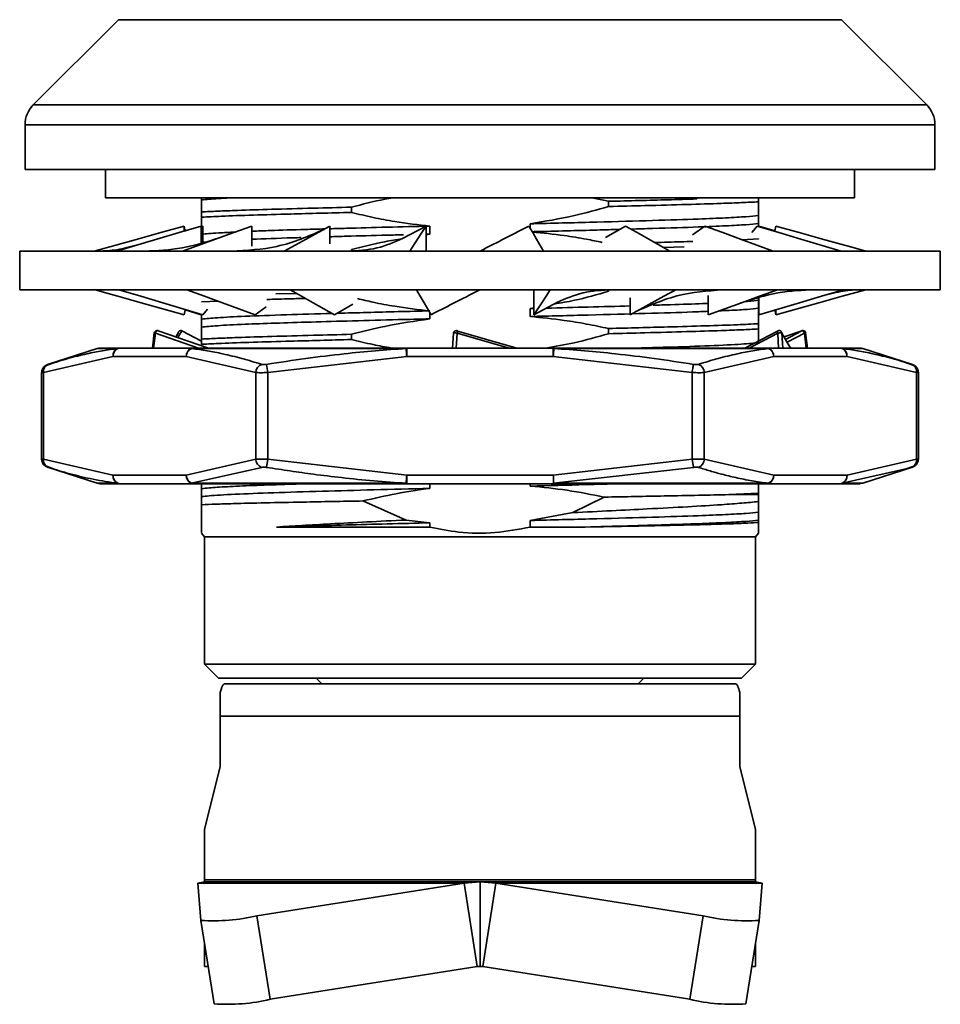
# Model space of a CAD drawing. Header units: millimetres. Extents: x 242 to 1877, y 992 to 1461.
# Tile 22 of 25: x 1614 to 1647, y 1156 to 1191. Entities that reach past the tile are written whole.
import ezdxf

# ---------------------------------------------------------------- set-up
doc = ezdxf.new("R2010")
doc.units = ezdxf.units.MM
doc.layers.add('粗实线层', color=7, linetype='Continuous', lineweight=35)

msp = doc.modelspace()

# ---------------------------------------------------------------- linework, layer by layer
at = {"layer": '粗实线层'}
for p, q in [((1617.497, 1190.761), (1614.482, 1187.747)), ((1617.497, 1190.761), (1643.082, 1190.761)), ((1646.097, 1187.747), (1643.082, 1190.761)), ((1614.482, 1187.747), (1646.097, 1187.747)), ((1614.19, 1187.04), (1614.19, 1185.454)), ((1614.19, 1187.04), (1646.39, 1187.04)), ((1646.39, 1185.454), (1646.39, 1187.04)), ((1614.19, 1185.454), (1646.39, 1185.454)), ((1617.04, 1185.454), (1617.04, 1184.454)), ((1643.54, 1184.454), (1643.54, 1185.454)), ((1617.04, 1184.454), (1643.54, 1184.454)), ((1620.44, 1184.454), (1620.44, 1184.382)), ((1634.242, 1184.454), (1634.839, 1184.333)), ((1637.962, 1184.417), (1637.916, 1184.454)), ((1637.962, 1184.454), (1637.962, 1184.417)), ((1640.14, 1184.316), (1640.14, 1184.454)), ((1625.74, 1183.941), (1625.74, 1184.126)), ((1634.839, 1184.333), (1634.839, 1184.148)), ((1620.44, 1183.958), (1620.44, 1183.773)), ((1640.14, 1183.549), (1640.14, 1183.831)), ((1619.825, 1183.456), (1619.855, 1183.268)), ((1619.825, 1183.279), (1619.825, 1183.456)), ((1620.425, 1182.868), (1620.425, 1183.456)), ((1620.487, 1183.456), (1620.425, 1183.437)), ((1620.487, 1182.885), (1620.487, 1183.456)), ((1622.214, 1182.742), (1622.214, 1183.456)), ((1624.978, 1182.824), (1624.978, 1183.456)), ((1628.382, 1183.456), (1627.529, 1183.006)), ((1628.382, 1182.571), (1628.382, 1183.456)), ((1628.518, 1183.174), (1628.518, 1183.456)), ((1632.061, 1183.539), (1632.061, 1183.381)), ((1635.443, 1183.456), (1634.734, 1183.056)), ((1638.247, 1183.456), (1637.815, 1183.142)), ((1640.092, 1183.456), (1639.907, 1183.23)), ((1640.14, 1183.451), (1640.14, 1183.549)), ((1640.154, 1183.456), (1640.727, 1183.287)), ((1640.754, 1183.456), (1640.727, 1183.287)), ((1620.44, 1183.164), (1620.44, 1182.882)), ((1628.382, 1183.151), (1628.518, 1183.174)), ((1628.518, 1183.174), (1628.382, 1183.17)), ((1620.677, 1182.902), (1620.44, 1182.882)), ((1620.44, 1182.882), (1620.44, 1182.817)), ((1637.516, 1182.719), (1636.785, 1182.699)), ((1639.566, 1182.974), (1640.14, 1183.001)), ((1640.14, 1182.999), (1640.14, 1183.001)), ((1643.943, 1182.567), (1643.573, 1182.674)), ((1614.001, 1182.571), (1614.001, 1181.206)), ((1630.29, 1182.571), (1614.001, 1182.571)), ((1625.74, 1182.571), (1625.74, 1182.626)), ((1646.579, 1182.571), (1630.29, 1182.571)), ((1646.579, 1181.206), (1646.579, 1182.571)), ((1614.001, 1181.206), (1630.29, 1181.206)), ((1616.636, 1181.21), (1617.006, 1181.103)), ((1623.059, 1181.054), (1623.801, 1181.075)), ((1630.29, 1181.206), (1646.579, 1181.206)), ((1632.197, 1181.206), (1632.197, 1180.321)), ((1634.839, 1181.206), (1634.839, 1181.148)), ((1635.601, 1180.922), (1635.601, 1180.321)), ((1638.365, 1181.004), (1638.365, 1180.321)), ((1640.14, 1180.831), (1640.14, 1180.96)), ((1621.022, 1180.8), (1620.44, 1180.773)), ((1620.44, 1180.778), (1620.44, 1180.773)), ((1622.332, 1180.321), (1622.719, 1180.602)), ((1625.136, 1180.321), (1625.787, 1180.688)), ((1632.197, 1180.564), (1632.061, 1180.539)), ((1632.197, 1180.321), (1633.05, 1180.771)), ((1640.14, 1180.549), (1640.14, 1180.831)), ((1640.154, 1180.909), (1640.154, 1180.321)), ((1619.825, 1180.321), (1619.852, 1180.49)), ((1619.852, 1180.49), (1620.425, 1180.321)), ((1620.44, 1180.335), (1620.44, 1180.164)), ((1620.487, 1180.321), (1620.645, 1180.514)), ((1628.518, 1180.174), (1628.518, 1180.396)), ((1632.061, 1180.539), (1632.197, 1180.542)), ((1632.061, 1180.539), (1632.061, 1180.257)), ((1640.754, 1180.321), (1640.724, 1180.509)), ((1640.754, 1180.498), (1640.754, 1180.321)), ((1620.44, 1180.164), (1620.44, 1179.882)), ((1640.14, 1179.816), (1640.14, 1180.001)), ((1618.765, 1179.677), (1618.702, 1179.14)), ((1618.801, 1179.669), (1618.74, 1179.14)), ((1620.323, 1179.14), (1618.801, 1179.669)), ((1618.905, 1179.753), (1620.681, 1179.14)), ((1619.529, 1179.538), (1619.606, 1179.669)), ((1619.735, 1179.753), (1619.597, 1179.514)), ((1620.44, 1179.386), (1619.735, 1179.753)), ((1625.74, 1179.441), (1625.74, 1179.626)), ((1629.35, 1179.669), (1629.315, 1179.14)), ((1629.485, 1179.669), (1629.452, 1179.14)), ((1629.459, 1179.753), (1631.591, 1179.14)), ((1631.317, 1179.14), (1629.485, 1179.669)), ((1634.839, 1179.833), (1634.839, 1179.648)), ((1639.666, 1179.14), (1640.844, 1179.753)), ((1640.827, 1179.669), (1639.815, 1179.14)), ((1640.827, 1179.669), (1640.853, 1179.14)), ((1640.974, 1179.669), (1641.002, 1179.14)), ((1641.283, 1179.14), (1640.974, 1179.669)), ((1641.674, 1179.753), (1641.051, 1179.538)), ((1641.104, 1179.447), (1641.674, 1179.753)), ((1641.767, 1179.669), (1641.165, 1179.343)), ((1641.767, 1179.669), (1641.828, 1179.14)), ((1641.878, 1179.14), (1641.814, 1179.677)), ((1620.44, 1179.458), (1620.44, 1179.273)), ((1641.292, 1179.139), (1641.271, 1179.175)), ((1617.301, 1178.84), (1614.845, 1178.277)), ((1616.744, 1179.125), (1614.984, 1178.553)), ((1617.473, 1179.125), (1616.744, 1179.125)), ((1619.895, 1178.84), (1617.301, 1178.84)), ((1617.561, 1179.14), (1617.473, 1179.125)), ((1617.561, 1179.14), (1617.482, 1179.126)), ((1617.482, 1179.126), (1617.561, 1179.14)), ((1620.155, 1179.14), (1617.561, 1179.14)), ((1622.351, 1178.277), (1619.895, 1178.84)), ((1620.076, 1179.126), (1620.155, 1179.14)), ((1620.085, 1179.125), (1620.155, 1179.14)), ((1627.678, 1179.125), (1620.085, 1179.125)), ((1627.695, 1178.84), (1622.784, 1178.277)), ((1627.695, 1179.14), (1627.678, 1179.125)), ((1627.695, 1179.14), (1627.695, 1179.126)), ((1632.884, 1179.14), (1627.695, 1179.14)), ((1632.884, 1178.84), (1627.695, 1178.84)), ((1632.884, 1179.126), (1632.884, 1179.14)), ((1632.902, 1179.125), (1632.884, 1179.14)), ((1637.795, 1178.277), (1632.884, 1178.84)), ((1640.494, 1179.125), (1632.902, 1179.125)), ((1640.684, 1178.84), (1638.228, 1178.277)), ((1640.424, 1179.14), (1640.494, 1179.125)), ((1640.424, 1179.14), (1640.503, 1179.126)), ((1643.018, 1179.14), (1640.424, 1179.14)), ((1643.278, 1178.84), (1640.684, 1178.84)), ((1643.097, 1179.126), (1643.018, 1179.14)), ((1643.106, 1179.125), (1643.018, 1179.14)), ((1643.018, 1179.14), (1643.097, 1179.126)), ((1643.835, 1179.125), (1643.106, 1179.125)), ((1645.734, 1178.277), (1643.278, 1178.84)), ((1645.595, 1178.553), (1643.835, 1179.125)), ((1615.267, 1178.638), (1614.942, 1178.524)), ((1615.326, 1178.656), (1615.013, 1178.563)), ((1622.738, 1178.563), (1622.784, 1178.277)), ((1645.637, 1178.524), (1645.31, 1178.639)), ((1614.778, 1178.28), (1614.778, 1175.201)), ((1614.845, 1178.277), (1614.845, 1175.203)), ((1622.351, 1175.203), (1622.351, 1178.277)), ((1622.784, 1178.277), (1622.784, 1175.203)), ((1637.795, 1175.203), (1637.795, 1178.277)), ((1638.228, 1178.277), (1638.228, 1175.203)), ((1645.734, 1175.203), (1645.734, 1178.277)), ((1645.801, 1178.269), (1645.799, 1178.295)), ((1645.801, 1175.2), (1645.801, 1178.28)), ((1614.781, 1175.17), (1614.778, 1175.212)), ((1614.845, 1175.203), (1617.301, 1174.64)), ((1619.895, 1174.64), (1622.351, 1175.203)), ((1622.784, 1175.203), (1622.738, 1174.918)), ((1622.784, 1175.203), (1627.695, 1174.64)), ((1632.884, 1174.64), (1637.795, 1175.203)), ((1637.795, 1175.203), (1637.841, 1174.918)), ((1638.228, 1175.203), (1640.684, 1174.64)), ((1643.278, 1174.64), (1645.734, 1175.203)), ((1614.945, 1174.955), (1615.25, 1174.848)), ((1614.984, 1174.927), (1616.744, 1174.355)), ((1619.895, 1174.64), (1617.301, 1174.64)), ((1622.564, 1174.918), (1620.085, 1174.355)), ((1632.884, 1174.64), (1627.695, 1174.64)), ((1637.841, 1174.918), (1632.893, 1174.354)), ((1643.278, 1174.64), (1640.684, 1174.64)), ((1645.567, 1174.918), (1643.106, 1174.355)), ((1643.834, 1174.354), (1645.596, 1174.927)), ((1645.302, 1174.839), (1645.637, 1174.956)), ((1617.473, 1174.355), (1616.744, 1174.355)), ((1616.837, 1174.34), (1617.561, 1174.34)), ((1617.561, 1174.34), (1617.473, 1174.355)), ((1617.561, 1174.34), (1620.155, 1174.34)), ((1627.678, 1174.355), (1620.085, 1174.355)), ((1620.155, 1174.34), (1627.695, 1174.34)), ((1620.44, 1174.34), (1620.44, 1174.164)), ((1627.695, 1174.34), (1632.884, 1174.34)), ((1628.518, 1174.174), (1628.518, 1174.34)), ((1632.061, 1174.34), (1632.061, 1174.257)), ((1632.893, 1174.354), (1632.884, 1174.34)), ((1640.424, 1174.34), (1643.018, 1174.34)), ((1643.106, 1174.355), (1643.018, 1174.34)), ((1620.44, 1174.164), (1620.44, 1173.882)), ((1639.09, 1173.954), (1640.14, 1174.001)), ((1639.09, 1173.954), (1640.14, 1173.954)), ((1640.14, 1173.954), (1640.14, 1174.001)), ((1640.14, 1173.708), (1640.14, 1173.954)), ((1627.677, 1173.055), (1626.148, 1173.729)), ((1634.684, 1173.866), (1633.574, 1173.317)), ((1633.574, 1173.317), (1632.061, 1173.039)), ((1640.14, 1173.049), (1640.14, 1173.331)), ((1628.518, 1172.956), (1627.677, 1173.055)), ((1628.518, 1172.806), (1628.518, 1172.956)), ((1632.061, 1173.039), (1632.061, 1172.806)), ((1640.14, 1172.967), (1640.14, 1173.049)), ((1620.44, 1172.59), (1620.54, 1172.454)), ((1628.518, 1172.806), (1623.092, 1172.806)), ((1634.006, 1172.806), (1632.061, 1172.806)), ((1640.04, 1172.454), (1640.14, 1172.591)), ((1620.54, 1172.454), (1620.54, 1167.954)), ((1640.04, 1172.454), (1620.54, 1172.454)), ((1640.04, 1167.954), (1640.04, 1172.454)), ((1620.54, 1167.954), (1621.04, 1167.454)), ((1640.04, 1167.954), (1620.54, 1167.954)), ((1639.54, 1167.454), (1640.04, 1167.954)), ((1639.54, 1167.454), (1621.04, 1167.454)), ((1624.49, 1167.454), (1624.69, 1167.254)), ((1635.89, 1167.254), (1636.09, 1167.454)), ((1639.337, 1167.254), (1621.242, 1167.254)), ((1621.1, 1166.954), (1621.1, 1166.111)), ((1639.479, 1166.111), (1639.479, 1166.954)), ((1621.1, 1164.335), (1621.1, 1166.111)), ((1621.1, 1166.111), (1639.479, 1166.111)), ((1639.479, 1164.335), (1639.479, 1166.111)), ((1620.54, 1162.099), (1621.1, 1164.335)), ((1639.479, 1164.335), (1640.04, 1162.099)), ((1620.54, 1160.325), (1620.54, 1162.099)), ((1640.04, 1162.099), (1640.04, 1160.325)), ((1620.307, 1160.205), (1620.54, 1160.254)), ((1620.307, 1160.205), (1629.727, 1160.205)), ((1620.41, 1158.887), (1620.307, 1160.205)), ((1640.04, 1160.325), (1620.54, 1160.325)), ((1620.54, 1160.325), (1620.54, 1160.254)), ((1630.29, 1160.254), (1620.54, 1160.254)), ((1629.727, 1160.205), (1622.398, 1159.047)), ((1630.29, 1160.254), (1629.727, 1160.205)), ((1630.195, 1157.251), (1629.727, 1160.205)), ((1630.852, 1160.205), (1630.29, 1160.254)), ((1640.04, 1160.254), (1630.29, 1160.254)), ((1630.29, 1157.254), (1630.29, 1160.254)), ((1630.852, 1160.205), (1630.384, 1157.251)), ((1630.852, 1160.205), (1640.272, 1160.205)), ((1638.181, 1159.047), (1630.852, 1160.205)), ((1640.04, 1160.254), (1640.04, 1160.325)), ((1640.04, 1160.254), (1640.272, 1160.205)), ((1640.272, 1160.205), (1640.169, 1158.887)), ((1622.866, 1156.093), (1622.398, 1159.047)), ((1637.713, 1156.093), (1638.181, 1159.047)), ((1620.879, 1155.933), (1620.41, 1158.887)), ((1639.7, 1155.933), (1640.169, 1158.887)), ((1620.54, 1157.254), (1620.54, 1158.073)), ((1640.04, 1158.073), (1640.04, 1157.254)), ((1620.54, 1157.254), (1620.67, 1157.252)), ((1630.195, 1157.251), (1622.866, 1156.093)), ((1630.195, 1157.251), (1630.29, 1157.254)), ((1630.29, 1157.254), (1630.384, 1157.251)), ((1637.713, 1156.093), (1630.384, 1157.251)), ((1639.91, 1157.252), (1640.04, 1157.254))]:
    msp.add_line(p, q, dxfattribs=at)
at = {"layer": '粗实线层', "flags": 128}
for points in [[(1619.825, 1183.456), (1618.994, 1183.225), (1618.164, 1182.994), (1616.64, 1182.571)], [(1620.425, 1183.456), (1619.642, 1183.225), (1618.859, 1182.994), (1617.422, 1182.571)], [(1622.214, 1183.456), (1621.574, 1183.225), (1620.933, 1182.994), (1619.757, 1182.571)], [(1624.978, 1183.456), (1624.557, 1183.225), (1624.135, 1182.994), (1623.362, 1182.571)], [(1628.382, 1183.456), (1628.231, 1183.225), (1628.08, 1182.994), (1627.802, 1182.571)], [(1632.017, 1183.456), (1632.154, 1183.225), (1632.291, 1182.994), (1632.542, 1182.571)], [(1635.443, 1183.456), (1635.852, 1183.225), (1636.261, 1182.994), (1637.011, 1182.571)], [(1638.247, 1183.456), (1638.879, 1183.225), (1639.51, 1182.994), (1640.669, 1182.571)], [(1640.092, 1183.456), (1640.87, 1183.225), (1641.648, 1182.994), (1643.075, 1182.571)], [(1640.754, 1183.456), (1641.585, 1183.225), (1642.415, 1182.994), (1643.573, 1182.673)], [(1617.006, 1181.104), (1617.471, 1180.975), (1618.301, 1180.745), (1619.825, 1180.321)], [(1617.504, 1181.206), (1618.282, 1180.975), (1619.06, 1180.745), (1620.487, 1180.321)], [(1619.91, 1181.206), (1620.542, 1180.975), (1621.173, 1180.745), (1622.332, 1180.321)], [(1623.568, 1181.206), (1623.977, 1180.975), (1624.386, 1180.745), (1625.136, 1180.321)], [(1628.037, 1181.206), (1628.174, 1180.975), (1628.311, 1180.745), (1628.562, 1180.321)], [(1632.777, 1181.206), (1632.626, 1180.975), (1632.474, 1180.745), (1632.197, 1180.321)], [(1637.218, 1181.206), (1636.796, 1180.975), (1636.374, 1180.745), (1635.601, 1180.321)], [(1640.822, 1181.206), (1640.181, 1180.975), (1639.54, 1180.745), (1638.365, 1180.321)], [(1643.157, 1181.206), (1642.374, 1180.975), (1641.591, 1180.745), (1640.154, 1180.321)], [(1643.939, 1181.206), (1643.108, 1180.975), (1642.278, 1180.745), (1640.754, 1180.321)], [(1627.695, 1174.64), (1627.692, 1174.593), (1627.69, 1174.547), (1627.687, 1174.504), (1627.684, 1174.463), (1627.682, 1174.428), (1627.68, 1174.397), (1627.679, 1174.373), (1627.678, 1174.355)], [(1627.695, 1174.64), (1627.695, 1174.582), (1627.695, 1174.525), (1627.695, 1174.473), (1627.695, 1174.428), (1627.695, 1174.391), (1627.695, 1174.363), (1627.695, 1174.346), (1627.695, 1174.34)], [(1617.462, 1174.363), (1617.51, 1174.346), (1617.561, 1174.34)]]:
    msp.add_lwpolyline(points, dxfattribs=at)
at = {"layer": '粗实线层'}
for centre, radius, start, end in [((1615.19, 1187.04), 1, 135, 180), ((1645.39, 1187.04), 1, 0, 45), ((1618.864, 1179.662), 0.1, 71.1663, 180), ((1641.715, 1179.662), 0.1, 6.8028, 108.8913), ((1616.837, 1178.84), 0.3, 90, 107.9999), ((1643.742, 1178.84), 0.3, 72, 90.0001), ((1615.11, 1178.314), 0.267, 111.3761, 187.9106), ((1622.674, 1178.259), 0.323, 109.8325, 176.7007), ((1637.906, 1178.259), 0.323, 3.2993, 70.1675), ((1645.469, 1178.314), 0.267, 352.0894, 68.624), ((1645.501, 1178.269), 0.3, 25.2157, 72), ((1615.11, 1175.166), 0.267, 172.0894, 248.6241), ((1622.674, 1175.222), 0.323, 183.2993, 250.1675), ((1637.906, 1175.222), 0.323, 289.8325, 356.7007), ((1645.469, 1175.166), 0.267, 291.3761, 7.9106), ((1615.078, 1175.212), 0.3, 231.032, 252), ((1617.598, 1174.627), 0.297, 177.3973, 242.7474), ((1620.205, 1174.64), 0.309, 180.002, 247.3104), ((1620.198, 1174.63), 0.303, 178.1731, 241.5102), ((1640.375, 1174.64), 0.309, 292.6906, 359.9965), ((1642.996, 1174.621), 0.282, 274.4021, 3.8112), ((1642.992, 1174.618), 0.287, 293.4487, 4.3581), ((1616.837, 1174.64), 0.3, 252.0009, 270), ((1620.156, 1174.572), 0.232, 243.8292, 269.777), ((1620.156, 1174.516), 0.176, 246.4238, 269.8303), ((1627.7, 1174.364), 0.0241, 201.9841, 259.2193), ((1640.424, 1174.516), 0.176, 270.1693, 293.576), ((1640.424, 1174.568), 0.228, 270.0624, 290.3032), ((1620.884, 1165.43), 6.56, 265.8612, 283.3438), ((1639.695, 1165.43), 6.56, 256.6562, 274.1388), ((1621.352, 1162.476), 6.56, 265.8612, 283.3438), ((1639.227, 1162.476), 6.56, 256.6562, 274.1388)]:
    msp.add_arc(centre, radius, start, end, dxfattribs=at)
for points, knots in [([(1621.43, 1184.454), (1621.159, 1184.439), (1620.716, 1184.415), (1620.517, 1184.391), (1620.44, 1184.382)], [0, 0, 0, 0, 0.611074, 1, 1, 1, 1]), ([(1625.74, 1184.126), (1626.133, 1184.229), (1626.62, 1184.358), (1627.116, 1184.438), (1627.212, 1184.454)], [0, 0, 0, 0, 0.806439, 1, 1, 1, 1]), ([(1634.839, 1184.333), (1635.202, 1184.342), (1635.933, 1184.36), (1636.989, 1184.388), (1637.626, 1184.407), (1637.962, 1184.417)], [0, 0, 0, 0, 0.3185955, 0.6412981, 1, 1, 1, 1]), ([(1620.44, 1184.382), (1620.44, 1184.342), (1620.44, 1184.276), (1620.44, 1184.122), (1620.44, 1184.012), (1620.44, 1183.958)], [0, 0, 0, 0, 0.4329454, 0.7162699, 1, 1, 1, 1]), ([(1620.44, 1183.958), (1620.622, 1183.967), (1620.989, 1183.985), (1621.801, 1184.017), (1622.907, 1184.051), (1624.276, 1184.088), (1625.283, 1184.114), (1625.74, 1184.126)], [0, 0, 0, 0, 0.15935, 0.320754, 0.556459, 0.798999, 1, 1, 1, 1]), ([(1634.839, 1184.148), (1634.437, 1184.035), (1633.523, 1183.779), (1632.586, 1183.625), (1632.061, 1183.539)], [0, 0, 0, 0, 0.440151, 1, 1, 1, 1]), ([(1640.14, 1184.316), (1639.951, 1184.306), (1639.573, 1184.287), (1638.74, 1184.255), (1637.618, 1184.221), (1636.261, 1184.184), (1635.275, 1184.159), (1634.839, 1184.148)], [0, 0, 0, 0, 0.1639771, 0.3301956, 0.5658993, 0.8084382, 1, 1, 1, 1]), ([(1640.14, 1183.831), (1640.14, 1183.878), (1640.14, 1183.955), (1640.14, 1184.132), (1640.14, 1184.254), (1640.14, 1184.316)], [0, 0, 0, 0, 0.443937, 0.721734, 1, 1, 1, 1]), ([(1625.74, 1183.941), (1625.366, 1183.931), (1624.614, 1183.912), (1623.429, 1183.88), (1622.222, 1183.846), (1621.166, 1183.809), (1620.662, 1183.784), (1620.44, 1183.773)], [0, 0, 0, 0, 0.1639771, 0.3301956, 0.5658993, 0.8084382, 1, 1, 1, 1]), ([(1620.44, 1183.773), (1620.44, 1183.66), (1620.44, 1183.404), (1620.44, 1183.25), (1620.44, 1183.164)], [0, 0, 0, 0, 0.440151, 1, 1, 1, 1]), ([(1628.518, 1183.456), (1628.103, 1183.503), (1627.428, 1183.58), (1626.503, 1183.757), (1625.994, 1183.879), (1625.74, 1183.941)], [0, 0, 0, 0, 0.443937, 0.721734, 1, 1, 1, 1]), ([(1632.061, 1183.539), (1632.115, 1183.54), (1632.927, 1183.56), (1634.459, 1183.599), (1636.436, 1183.655), (1637.947, 1183.702), (1639.018, 1183.748), (1639.754, 1183.789), (1640.011, 1183.817), (1640.14, 1183.831)], [0, 0, 0, 0, 0.013578, 0.203971, 0.393642, 0.579217, 0.718648, 0.859589, 1, 1, 1, 1]), ([(1622.214, 1183.273), (1622.429, 1183.282), (1622.975, 1183.304), (1623.86, 1183.331), (1624.568, 1183.351), (1624.798, 1183.357)], [0, 0, 0, 0, 0.305165, 0.774212, 1, 1, 1, 1]), ([(1624.978, 1183.363), (1625.17, 1183.368), (1625.795, 1183.386), (1626.99, 1183.418), (1628.009, 1183.443), (1628.518, 1183.456)], [0, 0, 0, 0, 0.181474, 0.591667, 1, 1, 1, 1]), ([(1632.017, 1183.456), (1631.507, 1183.194), (1630.932, 1182.9), (1630.354, 1182.604), (1630.29, 1182.571)], [0, 0, 0, 0, 0.887686, 1, 1, 1, 1]), ([(1640.14, 1183.549), (1640.011, 1183.535), (1639.754, 1183.507), (1639.02, 1183.465), (1637.94, 1183.42), (1636.806, 1183.384), (1635.889, 1183.358), (1635.628, 1183.351)], [0, 0, 0, 0, 0.20641, 0.413598, 0.618566, 0.89137, 1, 1, 1, 1]), ([(1621.065, 1183.042), (1620.626, 1182.903), (1619.745, 1182.624), (1618.872, 1182.589), (1618.434, 1182.571)], [0, 0, 0, 0, 0.4972235, 1, 1, 1, 1]), ([(1620.44, 1183.164), (1620.601, 1183.181), (1620.858, 1183.209), (1621.424, 1183.237), (1621.636, 1183.247)], [0, 0, 0, 0, 0.625438, 1, 1, 1, 1]), ([(1624.771, 1183.341), (1624.229, 1183.104), (1623.211, 1182.658), (1622.039, 1182.599), (1621.49, 1182.571)], [0, 0, 0, 0, 0.531922, 1, 1, 1, 1]), ([(1623.966, 1183.051), (1623.87, 1183.048), (1623.168, 1183.028), (1622.656, 1183.008), (1622.214, 1182.992)], [0, 0, 0, 0, 0.1371323, 1, 1, 1, 1]), ([(1627.577, 1183.15), (1627.385, 1183.145), (1626.684, 1183.128), (1625.784, 1183.104), (1625.169, 1183.086), (1624.978, 1183.08)], [0, 0, 0, 0, 0.206341, 0.753338, 1, 1, 1, 1]), ([(1627.548, 1183.02), (1627.257, 1182.889), (1626.675, 1182.626), (1625.964, 1182.589), (1625.607, 1182.571)], [0, 0, 0, 0, 0.499149, 1, 1, 1, 1]), ([(1625.74, 1182.626), (1626.133, 1182.727), (1626.726, 1182.881), (1627.33, 1182.976), (1627.534, 1183.008)], [0, 0, 0, 0, 0.663364, 1, 1, 1, 1]), ([(1635.238, 1183.34), (1634.971, 1183.332), (1634.055, 1183.306), (1632.95, 1183.278), (1632.164, 1183.259), (1632.134, 1183.258)], [0, 0, 0, 0, 0.2833384, 0.9728695, 1, 1, 1, 1]), ([(1632.14, 1183.248), (1632.518, 1183.21), (1633.16, 1183.147), (1633.981, 1183.011), (1634.424, 1182.918), (1634.607, 1182.88)], [0, 0, 0, 0, 0.456066, 0.775341, 1, 1, 1, 1]), ([(1618.164, 1182.79), (1617.916, 1182.724), (1617.416, 1182.591), (1617.01, 1182.578), (1616.806, 1182.571)], [0, 0, 0, 0, 0.4953875, 1, 1, 1, 1]), ([(1636.472, 1182.875), (1636.628, 1182.879), (1637.123, 1182.892), (1637.541, 1182.905), (1637.827, 1182.913)], [0, 0, 0, 0, 0.314948, 1, 1, 1, 1]), ([(1628.562, 1180.321), (1629.073, 1180.583), (1629.647, 1180.877), (1630.225, 1181.173), (1630.29, 1181.206)], [0, 0, 0, 0, 0.887685, 1, 1, 1, 1]), ([(1634.839, 1181.148), (1634.438, 1181.032), (1633.801, 1180.849), (1633.148, 1180.737), (1632.907, 1180.696)], [0, 0, 0, 0, 0.630765, 1, 1, 1, 1]), ([(1633.032, 1180.757), (1633.322, 1180.888), (1633.904, 1181.151), (1634.615, 1181.188), (1634.972, 1181.206)], [0, 0, 0, 0, 0.499149, 1, 1, 1, 1]), ([(1635.808, 1180.436), (1636.35, 1180.673), (1637.368, 1181.119), (1638.54, 1181.178), (1639.089, 1181.206)], [0, 0, 0, 0, 0.531922, 1, 1, 1, 1]), ([(1639.515, 1180.735), (1639.953, 1180.874), (1640.834, 1181.153), (1641.707, 1181.188), (1642.145, 1181.206)], [0, 0, 0, 0, 0.497223, 1, 1, 1, 1]), ([(1642.415, 1180.987), (1642.663, 1181.053), (1643.163, 1181.186), (1643.569, 1181.199), (1643.773, 1181.206)], [0, 0, 0, 0, 0.495388, 1, 1, 1, 1]), ([(1624.113, 1180.898), (1623.936, 1180.894), (1623.436, 1180.88), (1623.017, 1180.868), (1622.747, 1180.86)], [0, 0, 0, 0, 0.356415, 1, 1, 1, 1]), ([(1628.518, 1180.456), (1628.103, 1180.503), (1627.428, 1180.581), (1626.575, 1180.743), (1626.138, 1180.847), (1625.955, 1180.891)], [0, 0, 0, 0, 0.48161, 0.782981, 1, 1, 1, 1]), ([(1632.637, 1180.553), (1633.14, 1180.566), (1634.187, 1180.592), (1635.118, 1180.618), (1635.601, 1180.632)], [0, 0, 0, 0, 0.480597, 1, 1, 1, 1]), ([(1636.418, 1180.656), (1636.621, 1180.662), (1637.277, 1180.681), (1637.934, 1180.702), (1638.3, 1180.719), (1638.365, 1180.721)], [0, 0, 0, 0, 0.269299, 0.871721, 1, 1, 1, 1]), ([(1639.66, 1180.788), (1639.688, 1180.789), (1639.93, 1180.804), (1640.041, 1180.818), (1640.14, 1180.831)], [0, 0, 0, 0, 0.115158, 1, 1, 1, 1]), ([(1620.44, 1180.164), (1620.602, 1180.181), (1620.926, 1180.214), (1621.96, 1180.267), (1623.313, 1180.315), (1624.5, 1180.349), (1625.059, 1180.365)], [0, 0, 0, 0, 0.245453, 0.491116, 0.760276, 1, 1, 1, 1]), ([(1625.222, 1180.37), (1625.239, 1180.37), (1625.874, 1180.389), (1627.02, 1180.419), (1628.144, 1180.447), (1628.518, 1180.456)], [0, 0, 0, 0, 0.017696, 0.673221, 1, 1, 1, 1]), ([(1638.365, 1180.441), (1638.186, 1180.433), (1637.596, 1180.407), (1636.155, 1180.366), (1634.209, 1180.31), (1632.76, 1180.274), (1632.061, 1180.257)], [0, 0, 0, 0, 0.1275512, 0.4209117, 0.7210023, 1, 1, 1, 1]), ([(1632.061, 1180.257), (1632.465, 1180.217), (1633.134, 1180.151), (1634.059, 1179.997), (1634.579, 1179.887), (1634.839, 1179.833)], [0, 0, 0, 0, 0.432945, 0.71627, 1, 1, 1, 1]), ([(1640.14, 1180.549), (1640.02, 1180.536), (1639.78, 1180.511), (1639.306, 1180.479), (1638.868, 1180.462), (1638.74, 1180.457)], [0, 0, 0, 0, 0.413475, 0.828833, 1, 1, 1, 1]), ([(1640.14, 1180.001), (1640.14, 1180.099), (1640.14, 1180.33), (1640.14, 1180.469), (1640.14, 1180.549)], [0, 0, 0, 0, 0.4296537, 1, 1, 1, 1]), ([(1628.518, 1180.174), (1628.141, 1180.164), (1627.198, 1180.141), (1625.763, 1180.103), (1624.293, 1180.061), (1623.007, 1180.022), (1621.867, 1179.98), (1620.927, 1179.932), (1620.602, 1179.898), (1620.44, 1179.882)], [0, 0, 0, 0, 0.0950281, 0.2382137, 0.3804799, 0.5198584, 0.6601938, 0.8301694, 1, 1, 1, 1]), ([(1620.44, 1179.882), (1620.44, 1179.842), (1620.44, 1179.776), (1620.44, 1179.622), (1620.44, 1179.512), (1620.44, 1179.458)], [0, 0, 0, 0, 0.4329454, 0.7162699, 1, 1, 1, 1]), ([(1625.74, 1179.626), (1626.134, 1179.724), (1627.05, 1179.955), (1627.985, 1180.094), (1628.518, 1180.174)], [0, 0, 0, 0, 0.4296537, 1, 1, 1, 1]), ([(1634.839, 1179.833), (1635.203, 1179.842), (1635.934, 1179.86), (1637.102, 1179.892), (1638.308, 1179.926), (1639.388, 1179.963), (1639.905, 1179.989), (1640.14, 1180.001)], [0, 0, 0, 0, 0.15935, 0.320754, 0.556459, 0.798999, 1, 1, 1, 1]), ([(1618.801, 1179.669), (1618.796, 1179.67), (1618.785, 1179.671), (1618.773, 1179.673), (1618.765, 1179.674), (1618.765, 1179.674), (1618.765, 1179.674)], [0, 0, 0, 0, 0.25487, 0.508555, 0.794246, 1, 1, 1, 1]), ([(1618.905, 1179.753), (1618.901, 1179.755), (1618.894, 1179.759), (1618.88, 1179.76), (1618.863, 1179.756), (1618.846, 1179.745), (1618.831, 1179.73), (1618.817, 1179.71), (1618.807, 1179.69), (1618.803, 1179.676), (1618.801, 1179.669)], [0, 0, 0, 0, 0.1053547, 0.222322, 0.3527181, 0.4966929, 0.6291773, 0.7619368, 0.8926971, 1, 1, 1, 1]), ([(1619.735, 1179.753), (1619.729, 1179.755), (1619.716, 1179.759), (1619.694, 1179.76), (1619.67, 1179.756), (1619.648, 1179.745), (1619.629, 1179.73), (1619.615, 1179.71), (1619.607, 1179.69), (1619.606, 1179.676), (1619.606, 1179.669)], [0, 0, 0, 0, 0.1058553, 0.2226159, 0.352842, 0.4966906, 0.6291761, 0.7619368, 0.8926974, 1, 1, 1, 1]), ([(1620.44, 1179.458), (1620.622, 1179.467), (1620.989, 1179.485), (1621.801, 1179.517), (1622.907, 1179.551), (1624.276, 1179.588), (1625.283, 1179.614), (1625.74, 1179.626)], [0, 0, 0, 0, 0.1593497, 0.3207536, 0.5564588, 0.7989992, 1, 1, 1, 1]), ([(1629.485, 1179.669), (1629.478, 1179.67), (1629.464, 1179.671), (1629.44, 1179.673), (1629.416, 1179.674), (1629.392, 1179.674), (1629.373, 1179.674), (1629.36, 1179.673), (1629.352, 1179.671), (1629.35, 1179.67), (1629.35, 1179.669)], [0, 0, 0, 0, 0.118731, 0.2369099, 0.3699986, 0.5027213, 0.647216, 0.7669026, 0.8889473, 1, 1, 1, 1]), ([(1629.459, 1179.753), (1629.462, 1179.755), (1629.467, 1179.759), (1629.475, 1179.76), (1629.482, 1179.756), (1629.488, 1179.745), (1629.491, 1179.73), (1629.491, 1179.71), (1629.489, 1179.69), (1629.487, 1179.676), (1629.485, 1179.669)], [0, 0, 0, 0, 0.105355, 0.222323, 0.352719, 0.496693, 0.629177, 0.761936, 0.892697, 1, 1, 1, 1]), ([(1634.839, 1179.648), (1634.437, 1179.533), (1633.702, 1179.325), (1632.948, 1179.198), (1632.607, 1179.14)], [0, 0, 0, 0, 0.546708, 1, 1, 1, 1]), ([(1640.14, 1179.816), (1639.951, 1179.806), (1639.573, 1179.787), (1638.74, 1179.755), (1637.618, 1179.721), (1636.261, 1179.684), (1635.275, 1179.659), (1634.839, 1179.648)], [0, 0, 0, 0, 0.163977, 0.330196, 0.565899, 0.808438, 1, 1, 1, 1]), ([(1640.14, 1179.331), (1640.14, 1179.378), (1640.14, 1179.455), (1640.14, 1179.632), (1640.14, 1179.754), (1640.14, 1179.816)], [0, 0, 0, 0, 0.443937, 0.721734, 1, 1, 1, 1]), ([(1640.818, 1179.733), (1640.819, 1179.736), (1640.821, 1179.744), (1640.827, 1179.751), (1640.835, 1179.754), (1640.841, 1179.753), (1640.844, 1179.753)], [0, 0, 0, 0, 0.264415, 0.522377, 0.768819, 1, 1, 1, 1]), ([(1640.974, 1179.669), (1640.972, 1179.67), (1640.968, 1179.671), (1640.957, 1179.673), (1640.94, 1179.674), (1640.918, 1179.674), (1640.894, 1179.674), (1640.869, 1179.673), (1640.847, 1179.671), (1640.834, 1179.67), (1640.827, 1179.669)], [0, 0, 0, 0, 0.118731, 0.23691, 0.369999, 0.502721, 0.647216, 0.766903, 0.888947, 1, 1, 1, 1]), ([(1640.844, 1179.753), (1640.85, 1179.755), (1640.863, 1179.759), (1640.885, 1179.76), (1640.909, 1179.756), (1640.931, 1179.745), (1640.95, 1179.73), (1640.964, 1179.71), (1640.972, 1179.69), (1640.973, 1179.676), (1640.974, 1179.669)], [0, 0, 0, 0, 0.105357, 0.222324, 0.352717, 0.496687, 0.629173, 0.761934, 0.892697, 1, 1, 1, 1]), ([(1641.778, 1179.669), (1641.783, 1179.67), (1641.794, 1179.671), (1641.806, 1179.673), (1641.814, 1179.674), (1641.815, 1179.674), (1641.81, 1179.674), (1641.799, 1179.673), (1641.785, 1179.671), (1641.773, 1179.67), (1641.767, 1179.669)], [0, 0, 0, 0, 0.118731, 0.23691, 0.369999, 0.502721, 0.647216, 0.766903, 0.888947, 1, 1, 1, 1]), ([(1625.74, 1179.441), (1625.366, 1179.431), (1624.614, 1179.412), (1623.429, 1179.38), (1622.222, 1179.346), (1621.166, 1179.309), (1620.662, 1179.284), (1620.44, 1179.273)], [0, 0, 0, 0, 0.163977, 0.330196, 0.565899, 0.808438, 1, 1, 1, 1]), ([(1627.154, 1179.14), (1626.937, 1179.179), (1626.463, 1179.265), (1625.994, 1179.379), (1625.74, 1179.441)], [0, 0, 0, 0, 0.456934, 1, 1, 1, 1]), ([(1635.867, 1179.14), (1636.22, 1179.15), (1637.208, 1179.178), (1638.479, 1179.222), (1639.616, 1179.277), (1639.969, 1179.313), (1640.14, 1179.331)], [0, 0, 0, 0, 0.157608, 0.440862, 0.730614, 1, 1, 1, 1]), ([(1617.473, 1179.125), (1617.292, 1179.1), (1616.927, 1179.05), (1616.337, 1178.93), (1615.803, 1178.802), (1615.452, 1178.694), (1615.326, 1178.656)], [0, 0, 0, 0, 0.252051, 0.506752, 0.822775, 1, 1, 1, 1]), ([(1617.561, 1179.14), (1617.35, 1179.14), (1616.929, 1179.14), (1616.868, 1179.14), (1616.837, 1179.14)], [0, 0, 0, 0, 0.5, 1, 1, 1, 1]), ([(1620.085, 1179.125), (1620.055, 1179.111), (1620.004, 1179.085), (1619.945, 1179.015), (1619.906, 1178.934), (1619.899, 1178.872), (1619.895, 1178.84)], [0, 0, 0, 0, 0.291494, 0.501428, 0.750714, 1, 1, 1, 1]), ([(1622.564, 1178.563), (1622.331, 1178.634), (1621.872, 1178.774), (1621.227, 1178.931), (1620.633, 1179.05), (1620.267, 1179.1), (1620.085, 1179.125)], [0, 0, 0, 0, 0.282623, 0.558519, 0.780406, 1, 1, 1, 1]), ([(1627.695, 1179.14), (1626.977, 1179.14), (1625.54, 1179.14), (1623.537, 1179.14), (1621.692, 1179.14), (1620.667, 1179.14), (1620.155, 1179.14)], [0, 0, 0, 0, 0.25, 0.5, 0.75, 1, 1, 1, 1]), ([(1627.678, 1179.125), (1627.314, 1179.1), (1626.583, 1179.049), (1625.399, 1178.931), (1624.115, 1178.774), (1623.201, 1178.634), (1622.738, 1178.563)], [0, 0, 0, 0, 0.219873, 0.442058, 0.717667, 1, 1, 1, 1]), ([(1627.695, 1178.84), (1627.694, 1178.871), (1627.69, 1178.934), (1627.684, 1179.019), (1627.68, 1179.089), (1627.678, 1179.113), (1627.678, 1179.125)], [0, 0, 0, 0, 0.242563, 0.498487, 0.755226, 1, 1, 1, 1]), ([(1640.424, 1179.14), (1639.912, 1179.14), (1638.887, 1179.14), (1637.042, 1179.14), (1635.039, 1179.14), (1633.602, 1179.14), (1632.884, 1179.14)], [0, 0, 0, 0, 0.25, 0.5, 0.75, 1, 1, 1, 1]), ([(1632.902, 1179.125), (1632.901, 1179.111), (1632.899, 1179.086), (1632.895, 1179.015), (1632.89, 1178.934), (1632.886, 1178.872), (1632.884, 1178.84)], [0, 0, 0, 0, 0.2845948, 0.5014539, 0.750727, 1, 1, 1, 1]), ([(1637.841, 1178.563), (1637.378, 1178.634), (1636.463, 1178.774), (1635.178, 1178.931), (1633.995, 1179.05), (1633.265, 1179.1), (1632.902, 1179.125)], [0, 0, 0, 0, 0.28263, 0.558533, 0.780412, 1, 1, 1, 1]), ([(1640.494, 1179.125), (1640.312, 1179.1), (1639.945, 1179.049), (1639.351, 1178.931), (1638.707, 1178.774), (1638.248, 1178.634), (1638.015, 1178.563)], [0, 0, 0, 0, 0.219794, 0.441895, 0.717584, 1, 1, 1, 1]), ([(1643.742, 1179.14), (1643.711, 1179.14), (1643.65, 1179.14), (1643.229, 1179.14), (1643.018, 1179.14)], [0, 0, 0, 0, 0.5, 1, 1, 1, 1]), ([(1645.567, 1178.563), (1645.336, 1178.634), (1644.88, 1178.774), (1644.241, 1178.931), (1643.651, 1179.05), (1643.287, 1179.1), (1643.106, 1179.125)], [0, 0, 0, 0, 0.282616, 0.558504, 0.780398, 1, 1, 1, 1]), ([(1643.106, 1179.125), (1643.135, 1179.111), (1643.184, 1179.085), (1643.239, 1179.015), (1643.273, 1178.934), (1643.276, 1178.872), (1643.278, 1178.84)], [0, 0, 0, 0, 0.2885114, 0.5014397, 0.7507198, 1, 1, 1, 1]), ([(1614.986, 1178.554), (1614.956, 1178.541), (1614.896, 1178.515), (1614.827, 1178.442), (1614.785, 1178.356), (1614.782, 1178.296), (1614.78, 1178.269)], [0, 0, 0, 0, 0.253474, 0.520924, 0.788197, 1, 1, 1, 1]), ([(1615.013, 1178.563), (1615.005, 1178.56), (1614.991, 1178.556), (1614.983, 1178.553), (1614.986, 1178.554), (1614.986, 1178.554)], [0, 0, 0, 0, 0.501307, 0.999811, 1, 1, 1, 1]), ([(1622.738, 1178.563), (1622.721, 1178.56), (1622.686, 1178.555), (1622.637, 1178.553), (1622.594, 1178.555), (1622.574, 1178.56), (1622.564, 1178.563)], [0, 0, 0, 0, 0.2506536, 0.4999054, 0.7491883, 1, 1, 1, 1]), ([(1637.795, 1178.277), (1637.8, 1178.309), (1637.81, 1178.373), (1637.824, 1178.459), (1637.835, 1178.529), (1637.839, 1178.551), (1637.841, 1178.563)], [0, 0, 0, 0, 0.243293, 0.5, 0.756707, 1, 1, 1, 1]), ([(1638.015, 1178.563), (1638.005, 1178.56), (1637.986, 1178.555), (1637.942, 1178.553), (1637.893, 1178.555), (1637.858, 1178.56), (1637.841, 1178.563)], [0, 0, 0, 0, 0.250654, 0.499905, 0.749188, 1, 1, 1, 1]), ([(1645.593, 1178.554), (1645.592, 1178.554), (1645.59, 1178.555), (1645.574, 1178.56), (1645.567, 1178.563)], [0, 0, 0, 0, 0.498564, 1, 1, 1, 1]), ([(1645.796, 1178.255), (1645.796, 1178.275), (1645.798, 1178.314), (1645.783, 1178.373), (1645.757, 1178.43), (1645.73, 1178.462), (1645.716, 1178.478)], [0, 0, 0, 0, 0.240173, 0.490076, 0.745116, 1, 1, 1, 1]), ([(1614.845, 1178.277), (1614.827, 1178.275), (1614.791, 1178.27), (1614.773, 1178.268), (1614.778, 1178.269), (1614.778, 1178.269)], [0, 0, 0, 0, 0.499957, 0.999603, 1, 1, 1, 1]), ([(1622.784, 1178.277), (1622.74, 1178.275), (1622.653, 1178.27), (1622.532, 1178.268), (1622.425, 1178.27), (1622.376, 1178.275), (1622.351, 1178.277)], [0, 0, 0, 0, 0.249979, 0.499802, 0.749724, 1, 1, 1, 1]), ([(1638.228, 1178.277), (1638.203, 1178.275), (1638.154, 1178.27), (1638.048, 1178.268), (1637.926, 1178.27), (1637.839, 1178.275), (1637.795, 1178.277)], [0, 0, 0, 0, 0.249979, 0.499802, 0.749725, 1, 1, 1, 1]), ([(1645.801, 1178.269), (1645.798, 1178.269), (1645.792, 1178.27), (1645.753, 1178.275), (1645.734, 1178.277)], [0, 0, 0, 0, 0.492876, 1, 1, 1, 1]), ([(1614.778, 1175.212), (1614.781, 1175.211), (1614.787, 1175.21), (1614.826, 1175.205), (1614.845, 1175.203)], [0, 0, 0, 0, 0.49281, 1, 1, 1, 1]), ([(1614.783, 1175.225), (1614.783, 1175.202), (1614.782, 1175.155), (1614.804, 1175.086), (1614.841, 1175.022), (1614.878, 1174.989), (1614.897, 1174.973)], [0, 0, 0, 0, 0.240352, 0.49173, 0.747451, 1, 1, 1, 1]), ([(1622.351, 1175.203), (1622.376, 1175.205), (1622.425, 1175.21), (1622.532, 1175.212), (1622.653, 1175.21), (1622.74, 1175.205), (1622.784, 1175.203)], [0, 0, 0, 0, 0.250526, 0.500532, 0.750272, 1, 1, 1, 1]), ([(1637.795, 1175.203), (1637.839, 1175.205), (1637.926, 1175.21), (1638.048, 1175.212), (1638.154, 1175.21), (1638.203, 1175.205), (1638.228, 1175.203)], [0, 0, 0, 0, 0.250525, 0.500532, 0.750272, 1, 1, 1, 1]), ([(1645.593, 1174.926), (1645.623, 1174.939), (1645.683, 1174.965), (1645.752, 1175.038), (1645.794, 1175.124), (1645.797, 1175.184), (1645.799, 1175.211)], [0, 0, 0, 0, 0.253488, 0.520953, 0.78824, 1, 1, 1, 1]), ([(1645.734, 1175.203), (1645.753, 1175.205), (1645.792, 1175.21), (1645.798, 1175.211), (1645.801, 1175.211)], [0, 0, 0, 0, 0.501053, 1, 1, 1, 1]), ([(1615.013, 1174.918), (1615.005, 1174.92), (1614.989, 1174.925), (1614.987, 1174.926), (1614.986, 1174.926)], [0, 0, 0, 0, 0.501447, 1, 1, 1, 1]), ([(1617.473, 1174.355), (1617.183, 1174.398), (1616.618, 1174.482), (1615.797, 1174.678), (1615.269, 1174.839), (1615.013, 1174.918)], [0, 0, 0, 0, 0.352473, 0.685536, 1, 1, 1, 1]), ([(1617.301, 1174.64), (1617.302, 1174.611), (1617.305, 1174.549), (1617.34, 1174.464), (1617.397, 1174.393), (1617.448, 1174.367), (1617.473, 1174.355)], [0, 0, 0, 0, 0.23442, 0.48718, 0.746839, 1, 1, 1, 1]), ([(1622.738, 1174.918), (1622.722, 1174.92), (1622.688, 1174.925), (1622.64, 1174.927), (1622.595, 1174.925), (1622.574, 1174.92), (1622.564, 1174.918)], [0, 0, 0, 0, 0.237985, 0.473131, 0.736469, 1, 1, 1, 1]), ([(1627.678, 1174.355), (1627.297, 1174.381), (1626.533, 1174.435), (1625.44, 1174.546), (1624.452, 1174.666), (1623.569, 1174.788), (1623.017, 1174.874), (1622.738, 1174.918)], [0, 0, 0, 0, 0.229972, 0.462189, 0.662737, 0.830014, 1, 1, 1, 1]), ([(1632.884, 1174.64), (1632.886, 1174.602), (1632.89, 1174.529), (1632.894, 1174.442), (1632.895, 1174.384), (1632.893, 1174.364), (1632.893, 1174.354)], [0, 0, 0, 0, 0.303568, 0.571413, 0.803528, 1, 1, 1, 1]), ([(1638.015, 1174.918), (1638.006, 1174.92), (1637.987, 1174.925), (1637.946, 1174.927), (1637.896, 1174.925), (1637.859, 1174.92), (1637.841, 1174.918)], [0, 0, 0, 0, 0.237985, 0.473131, 0.736469, 1, 1, 1, 1]), ([(1640.494, 1174.355), (1640.302, 1174.381), (1639.917, 1174.435), (1639.367, 1174.547), (1638.872, 1174.667), (1638.43, 1174.789), (1638.154, 1174.874), (1638.015, 1174.918)], [0, 0, 0, 0, 0.231019, 0.464308, 0.66489, 0.831107, 1, 1, 1, 1]), ([(1645.593, 1174.926), (1645.592, 1174.926), (1645.59, 1174.925), (1645.575, 1174.92), (1645.567, 1174.918)], [0, 0, 0, 0, 0.472481, 1, 1, 1, 1]), ([(1620.44, 1174.164), (1620.521, 1174.173), (1620.724, 1174.196), (1621.309, 1174.234), (1622.22, 1174.276), (1623.196, 1174.31), (1623.927, 1174.332), (1624.208, 1174.34)], [0, 0, 0, 0, 0.156592, 0.392539, 0.626972, 0.856647, 1, 1, 1, 1]), ([(1635.248, 1174.34), (1634.845, 1174.329), (1633.851, 1174.301), (1632.728, 1174.273), (1632.061, 1174.257)], [0, 0, 0, 0, 0.40601, 1, 1, 1, 1]), ([(1632.884, 1174.34), (1633.597, 1174.34), (1635.034, 1174.34), (1637.043, 1174.34), (1638.891, 1174.34), (1639.915, 1174.34), (1640.424, 1174.34)], [0, 0, 0, 0, 0.248295, 0.5, 0.751705, 1, 1, 1, 1]), ([(1640.494, 1174.355), (1639.981, 1174.355), (1638.948, 1174.355), (1637.085, 1174.355), (1635.06, 1174.354), (1633.612, 1174.354), (1632.893, 1174.354)], [0, 0, 0, 0, 0.248313, 0.500028, 0.751729, 1, 1, 1, 1]), ([(1640.14, 1174.001), (1640.14, 1174.104), (1640.14, 1174.238), (1640.14, 1174.321), (1640.14, 1174.34)], [0, 0, 0, 0, 0.7721671, 1, 1, 1, 1]), ([(1643.018, 1174.34), (1643.22, 1174.34), (1643.627, 1174.34), (1643.81, 1174.34), (1643.671, 1174.34), (1643.614, 1174.34)], [0, 0, 0, 0, 0.367958, 0.740968, 1, 1, 1, 1]), ([(1643.834, 1174.355), (1643.802, 1174.355), (1643.741, 1174.355), (1643.317, 1174.355), (1643.106, 1174.355)], [0, 0, 0, 0, 0.502896, 1, 1, 1, 1]), ([(1628.518, 1174.174), (1627.847, 1174.157), (1626.506, 1174.124), (1624.617, 1174.071), (1622.921, 1174.021), (1621.552, 1173.966), (1620.765, 1173.919), (1620.521, 1173.891), (1620.44, 1173.882)], [0, 0, 0, 0, 0.169922, 0.33999, 0.526323, 0.714189, 0.904921, 1, 1, 1, 1]), ([(1626.148, 1173.729), (1626.539, 1173.82), (1627.323, 1174.003), (1628.119, 1174.117), (1628.518, 1174.174)], [0, 0, 0, 0, 0.499211, 1, 1, 1, 1]), ([(1632.061, 1174.257), (1632.501, 1174.214), (1633.381, 1174.127), (1634.249, 1173.954), (1634.684, 1173.866)], [0, 0, 0, 0, 0.498847, 1, 1, 1, 1]), ([(1634.684, 1173.866), (1635.052, 1173.873), (1635.793, 1173.886), (1636.921, 1173.907), (1638.067, 1173.929), (1638.746, 1173.946), (1639.09, 1173.954)], [0, 0, 0, 0, 0.214165, 0.431128, 0.712367, 1, 1, 1, 1]), ([(1620.44, 1173.882), (1620.44, 1173.849), (1620.44, 1173.782), (1620.44, 1173.658), (1620.44, 1173.595)], [0, 0, 0, 0, 0.499227, 1, 1, 1, 1]), ([(1626.148, 1173.729), (1625.781, 1173.723), (1625.041, 1173.709), (1623.866, 1173.687), (1622.651, 1173.663), (1621.645, 1173.638), (1620.911, 1173.615), (1620.597, 1173.602), (1620.44, 1173.595)], [0, 0, 0, 0, 0.143787, 0.289488, 0.498286, 0.713152, 0.855628, 1, 1, 1, 1]), ([(1620.44, 1173.595), (1620.44, 1173.369), (1620.44, 1172.907), (1620.44, 1172.597), (1620.44, 1172.614), (1620.44, 1172.619)], [0, 0, 0, 0, 0.41282, 0.83909, 1, 1, 1, 1]), ([(1640.14, 1173.708), (1639.954, 1173.689), (1639.579, 1173.652), (1638.759, 1173.59), (1637.664, 1173.523), (1636.333, 1173.453), (1634.954, 1173.383), (1634.037, 1173.339), (1633.574, 1173.317)], [0, 0, 0, 0, 0.139356, 0.280679, 0.476083, 0.677176, 0.837013, 1, 1, 1, 1]), ([(1640.14, 1173.331), (1640.14, 1173.374), (1640.14, 1173.461), (1640.14, 1173.625), (1640.14, 1173.708)], [0, 0, 0, 0, 0.498842, 1, 1, 1, 1]), ([(1640.14, 1173.331), (1640.011, 1173.317), (1639.754, 1173.289), (1639.018, 1173.248), (1637.947, 1173.202), (1636.436, 1173.155), (1634.459, 1173.099), (1632.927, 1173.06), (1632.115, 1173.04), (1632.061, 1173.039)], [0, 0, 0, 0, 0.1404112, 0.2813521, 0.4207826, 0.6063582, 0.7960291, 0.9864219, 1, 1, 1, 1]), ([(1623.092, 1172.806), (1623.384, 1172.824), (1623.972, 1172.861), (1625.043, 1172.921), (1626.272, 1172.987), (1627.206, 1173.032), (1627.677, 1173.055)], [0, 0, 0, 0, 0.228432, 0.460456, 0.727345, 1, 1, 1, 1]), ([(1623.092, 1172.806), (1623.465, 1172.818), (1624.218, 1172.841), (1625.546, 1172.879), (1626.984, 1172.918), (1628.007, 1172.943), (1628.518, 1172.956)], [0, 0, 0, 0, 0.246149, 0.497159, 0.749151, 1, 1, 1, 1]), ([(1634.006, 1172.806), (1634.52, 1172.82), (1635.543, 1172.847), (1636.89, 1172.887), (1638.062, 1172.925), (1639.018, 1172.965), (1639.754, 1173.007), (1640.011, 1173.035), (1640.14, 1173.049)], [0, 0, 0, 0, 0.167451, 0.332703, 0.495357, 0.662575, 0.831605, 1, 1, 1, 1]), ([(1640.14, 1172.967), (1640.027, 1172.96), (1639.799, 1172.946), (1639.216, 1172.923), (1638.377, 1172.896), (1637.187, 1172.869), (1635.733, 1172.838), (1634.588, 1172.817), (1634.006, 1172.806)], [0, 0, 0, 0, 0.126748, 0.255387, 0.42993, 0.609536, 0.801305, 1, 1, 1, 1]), ([(1640.14, 1172.592), (1640.14, 1172.608), (1640.14, 1172.64), (1640.14, 1172.857), (1640.14, 1172.967)], [0, 0, 0, 0, 0.489112, 1, 1, 1, 1]), ([(1632.061, 1172.806), (1631.65, 1172.726), (1630.816, 1172.565), (1629.614, 1172.585), (1628.855, 1172.738), (1628.518, 1172.806)], [0, 0, 0, 0, 0.350724, 0.711755, 1, 1, 1, 1]), ([(1621.1, 1166.954), (1621.112, 1167.001), (1621.136, 1167.094), (1621.184, 1167.219), (1621.219, 1167.24), (1621.242, 1167.254)], [0, 0, 0, 0, 0.256136, 0.512272, 1, 1, 1, 1]), ([(1639.337, 1167.254), (1639.349, 1167.25), (1639.373, 1167.242), (1639.421, 1167.165), (1639.456, 1167.038), (1639.479, 1166.954)], [0, 0, 0, 0, 0.256136, 0.512272, 1, 1, 1, 1])]:
    msp.add_open_spline(points, degree=3, knots=knots, dxfattribs=at)
for points in [[(1629.35, 1179.669), (1629.35, 1179.675), (1629.352, 1179.687), (1629.359, 1179.704), (1629.37, 1179.72), (1629.379, 1179.728), (1629.384, 1179.733)], [(1629.384, 1179.733), (1629.39, 1179.736), (1629.4, 1179.744), (1629.419, 1179.75), (1629.439, 1179.754), (1629.453, 1179.753), (1629.459, 1179.753)], [(1640.827, 1179.669), (1640.825, 1179.675), (1640.821, 1179.687), (1640.818, 1179.704), (1640.816, 1179.72), (1640.817, 1179.728), (1640.818, 1179.733)], [(1641.723, 1179.733), (1641.719, 1179.736), (1641.71, 1179.744), (1641.697, 1179.75), (1641.685, 1179.754), (1641.678, 1179.753), (1641.674, 1179.753)], [(1641.767, 1179.669), (1641.764, 1179.675), (1641.759, 1179.687), (1641.748, 1179.704), (1641.736, 1179.72), (1641.727, 1179.728), (1641.723, 1179.733)], [(1617.482, 1179.126), (1617.457, 1179.114), (1617.406, 1179.089), (1617.348, 1179.02), (1617.309, 1178.935), (1617.304, 1178.872), (1617.301, 1178.84)], [(1617.301, 1178.84), (1617.303, 1178.872), (1617.306, 1178.935), (1617.343, 1179.019), (1617.398, 1179.088), (1617.448, 1179.113), (1617.473, 1179.125)], [(1619.895, 1178.84), (1619.898, 1178.872), (1619.903, 1178.935), (1619.942, 1179.02), (1620, 1179.089), (1620.051, 1179.114), (1620.076, 1179.126)], [(1627.695, 1179.126), (1627.695, 1179.114), (1627.695, 1179.089), (1627.695, 1179.02), (1627.695, 1178.935), (1627.695, 1178.872), (1627.695, 1178.84)], [(1632.884, 1178.84), (1632.884, 1178.872), (1632.884, 1178.935), (1632.884, 1179.02), (1632.884, 1179.089), (1632.884, 1179.114), (1632.884, 1179.126)], [(1640.684, 1178.84), (1640.68, 1178.872), (1640.673, 1178.935), (1640.631, 1179.019), (1640.571, 1179.088), (1640.52, 1179.113), (1640.494, 1179.125)], [(1640.503, 1179.126), (1640.528, 1179.114), (1640.579, 1179.089), (1640.637, 1179.02), (1640.676, 1178.935), (1640.681, 1178.872), (1640.684, 1178.84)], [(1643.278, 1178.84), (1643.275, 1178.872), (1643.27, 1178.935), (1643.231, 1179.02), (1643.173, 1179.089), (1643.122, 1179.114), (1643.097, 1179.126)], [(1640.503, 1174.354), (1640.528, 1174.367), (1640.579, 1174.391), (1640.637, 1174.46), (1640.676, 1174.545), (1640.681, 1174.609), (1640.684, 1174.64)]]:
    msp.add_open_spline(points, degree=3, dxfattribs=at)

doc.saveas('drawing.dxf')
